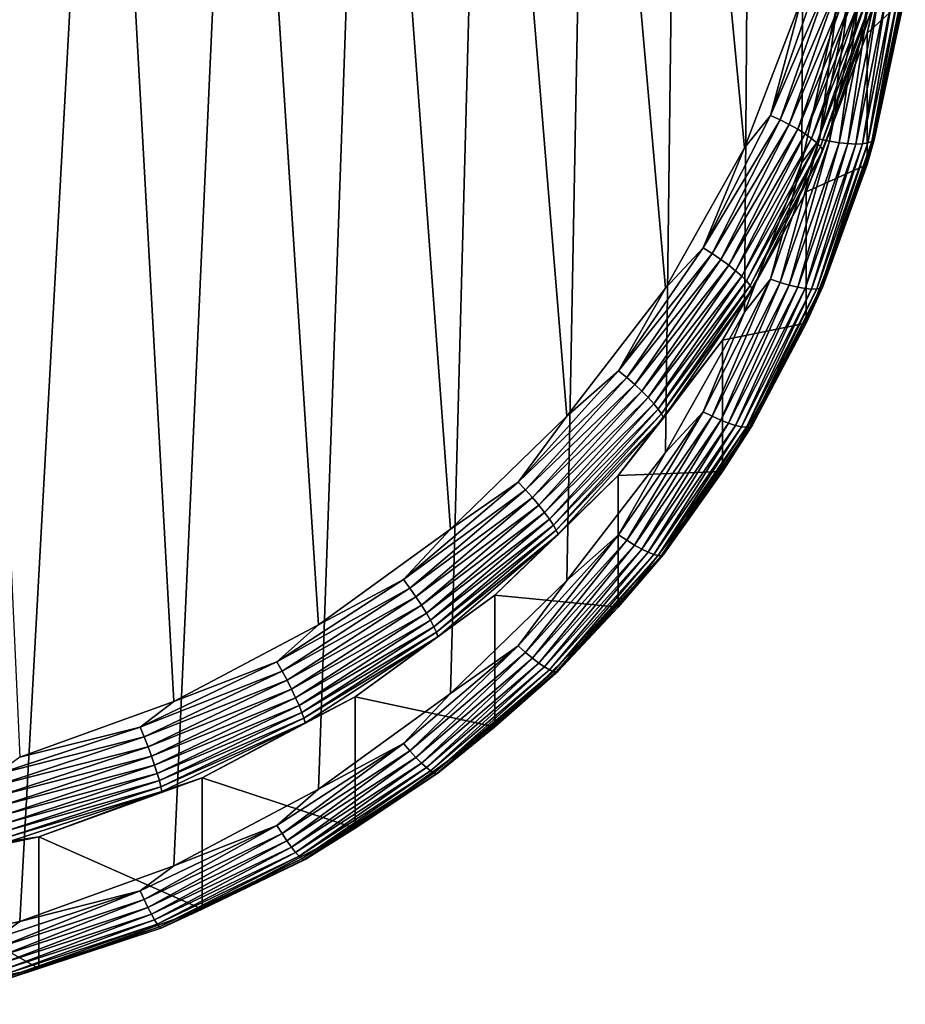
# Model space of a CAD drawing. Extents: x -551 to 551, y -279 to 201.
# Tile 61 of 108: x 525 to 551, y -279 to -250. Entities that reach past the tile are written whole.
import ezdxf

# ---------------------------------------------------------------- set-up
doc = ezdxf.new("R2010")
doc.units = 0
doc.header["$LTSCALE"] = 65.185185
for name, color, linetype in [('108', 7, 'CONTINUOUS'), ('118', 7, 'CONTINUOUS'), ('119', 7, 'CONTINUOUS'), ('124', 7, 'CONTINUOUS'), ('135', 7, 'CONTINUOUS')]:
    doc.layers.add(name, color=color, linetype=linetype)

msp = doc.modelspace()

# ---------------------------------------------------------------- linework, layer by layer
at = {"layer": '108', "color": 7, "linetype": 'CONTINUOUS'}
for points in [[(545.928, -253.787, 155.276), (547.623, -249.377, 154.177), (503, 199.947, 42.148), (545.928, -253.787, 155.276)], [(543.603, -257.918, 156.306), (545.928, -253.787, 155.276), (503, 199.947, 42.148), (543.603, -257.918, 156.306)], [(540.695, -261.686, 157.246), (543.603, -257.918, 156.306), (503, 199.947, 42.148), (540.695, -261.686, 157.246)], [(537.265, -265.015, 158.076), (540.695, -261.686, 157.246), (503, 199.947, 42.148), (537.265, -265.015, 158.076)], [(533.382, -267.836, 158.779), (537.265, -265.015, 158.076), (503, 199.947, 42.148), (533.382, -267.836, 158.779)], [(529.124, -270.091, 159.341), (533.382, -267.836, 158.779), (503, 199.947, 42.148), (529.124, -270.091, 159.341)], [(524.579, -271.736, 159.751), (529.124, -270.091, 159.341), (503, 199.947, 42.148), (524.579, -271.736, 159.751)]]:
    msp.add_3dface(points, dxfattribs=at)
at = {"layer": '118', "color": 7, "linetype": 'CONTINUOUS'}
for points in [[(503, -181.852, 116.728), (549, 166.97, 29.758), (515, -277.911, 140.679), (503, -181.852, 116.728)], [(515, -277.911, 140.679), (549, 166.97, 29.758), (519.839, -277.575, 140.595), (515, -277.911, 140.679)], [(519.839, -277.575, 140.595), (549, 166.97, 29.758), (524.579, -276.575, 140.346), (519.839, -277.575, 140.595)], [(524.579, -276.575, 140.346), (549, 166.97, 29.758), (529.124, -274.93, 139.935), (524.579, -276.575, 140.346)], [(529.124, -274.93, 139.935), (549, 166.97, 29.758), (533.382, -272.674, 139.373), (529.124, -274.93, 139.935)], [(533.382, -272.674, 139.373), (549, 166.97, 29.758), (537.265, -269.853, 138.67), (533.382, -272.674, 139.373)], [(537.265, -269.853, 138.67), (549, 166.97, 29.758), (540.695, -266.525, 137.84), (537.265, -269.853, 138.67)], [(540.695, -266.525, 137.84), (549, 166.97, 29.758), (543.603, -262.757, 136.9), (540.695, -266.525, 137.84)], [(543.603, -262.757, 136.9), (549, 166.97, 29.758), (545.928, -258.625, 135.87), (543.603, -262.757, 136.9)], [(545.928, -258.625, 135.87), (549, 166.97, 29.758), (547.623, -254.215, 134.771), (545.928, -258.625, 135.87)], [(547.623, -254.215, 134.771), (549, 166.97, 29.758), (548.654, -249.616, 133.624), (547.623, -254.215, 134.771)]]:
    msp.add_3dface(points, dxfattribs=at)
at = {"layer": '119', "color": 7, "linetype": 'CONTINUOUS'}
for points in [[(550.634, -245.538, 151.158), (549.542, -250.407, 152.372), (550.634, -249.408, 135.633), (550.634, -245.538, 151.158)], [(550.634, -249.408, 135.633), (549.542, -250.407, 152.372), (549.542, -254.278, 136.848), (550.634, -249.408, 135.633)], [(549.542, -250.407, 152.372), (547.747, -255.077, 153.537), (549.542, -254.278, 136.848), (549.542, -250.407, 152.372)], [(549.542, -254.278, 136.848), (547.747, -255.077, 153.537), (547.747, -258.948, 138.012), (549.542, -254.278, 136.848)], [(547.747, -255.077, 153.537), (545.285, -259.451, 154.627), (547.747, -258.948, 138.012), (547.747, -255.077, 153.537)], [(547.747, -258.948, 138.012), (545.285, -259.451, 154.627), (545.285, -263.322, 139.103), (547.747, -258.948, 138.012)], [(545.285, -259.451, 154.627), (542.207, -263.441, 155.622), (545.285, -263.322, 139.103), (545.285, -259.451, 154.627)], [(545.285, -263.322, 139.103), (542.207, -263.441, 155.622), (542.207, -267.312, 140.097), (545.285, -263.322, 139.103)], [(542.207, -263.441, 155.622), (538.575, -266.965, 156.501), (542.207, -267.312, 140.097), (542.207, -263.441, 155.622)], [(538.575, -266.965, 156.501), (534.463, -269.952, 157.245), (538.575, -270.836, 140.976), (538.575, -266.965, 156.501)], [(542.207, -267.312, 140.097), (538.575, -266.965, 156.501), (538.575, -270.836, 140.976), (542.207, -267.312, 140.097)], [(534.463, -269.952, 157.245), (529.955, -272.34, 157.841), (534.463, -273.823, 141.721), (534.463, -269.952, 157.245)], [(538.575, -270.836, 140.976), (534.463, -269.952, 157.245), (534.463, -273.823, 141.721), (538.575, -270.836, 140.976)], [(529.955, -272.34, 157.841), (525.142, -274.082, 158.275), (529.955, -276.211, 142.316), (529.955, -272.34, 157.841)], [(534.463, -273.823, 141.721), (529.955, -272.34, 157.841), (529.955, -276.211, 142.316), (534.463, -273.823, 141.721)], [(525.142, -274.082, 158.275), (520.123, -275.141, 158.539), (525.142, -277.953, 142.75), (525.142, -274.082, 158.275)], [(529.955, -276.211, 142.316), (525.142, -274.082, 158.275), (525.142, -277.953, 142.75), (529.955, -276.211, 142.316)], [(525.142, -277.953, 142.75), (520.123, -275.141, 158.539), (520.123, -279.012, 143.015), (525.142, -277.953, 142.75)]]:
    msp.add_3dface(points, dxfattribs=at)
at = {"layer": '124', "color": 7, "linetype": 'CONTINUOUS'}
for points in [[(550.668, -249.069, 135.226), (550.634, -249.408, 135.633), (549.75, -253.547, 136.343), (550.668, -249.069, 135.226)], [(550.668, -249.069, 135.226), (549.75, -253.547, 136.343), (550.595, -249.134, 134.928), (550.668, -249.069, 135.226)], [(548.654, -249.616, 133.624), (549.017, -249.26, 133.56), (548.141, -253.531, 134.625), (548.654, -249.616, 133.624)], [(549.017, -249.26, 133.56), (548.436, -253.591, 134.715), (548.141, -253.531, 134.625), (549.017, -249.26, 133.56)], [(549.32, -249.282, 133.641), (548.436, -253.591, 134.715), (549.017, -249.26, 133.56), (549.32, -249.282, 133.641)], [(549.32, -249.282, 133.641), (548.717, -253.634, 134.85), (548.436, -253.591, 134.715), (549.32, -249.282, 133.641)], [(549.608, -249.289, 133.766), (548.717, -253.634, 134.85), (549.32, -249.282, 133.641), (549.608, -249.289, 133.766)], [(549.608, -249.289, 133.766), (548.976, -253.662, 135.025), (548.717, -253.634, 134.85), (549.608, -249.289, 133.766)], [(549.873, -249.284, 133.934), (549.207, -253.673, 135.238), (548.976, -253.662, 135.025), (549.873, -249.284, 133.934)], [(549.873, -249.284, 133.934), (548.976, -253.662, 135.025), (549.608, -249.289, 133.766), (549.873, -249.284, 133.934)], [(550.11, -249.265, 134.139), (549.404, -253.666, 135.483), (549.207, -253.673, 135.238), (550.11, -249.265, 134.139)], [(550.11, -249.265, 134.139), (549.207, -253.673, 135.238), (549.873, -249.284, 133.934), (550.11, -249.265, 134.139)], [(550.313, -249.233, 134.377), (549.562, -253.643, 135.753), (549.404, -253.666, 135.483), (550.313, -249.233, 134.377)], [(550.313, -249.233, 134.377), (549.404, -253.666, 135.483), (550.11, -249.265, 134.139), (550.313, -249.233, 134.377)], [(550.476, -249.189, 134.642), (549.679, -253.603, 136.042), (549.562, -253.643, 135.753), (550.476, -249.189, 134.642)], [(550.476, -249.189, 134.642), (549.562, -253.643, 135.753), (550.313, -249.233, 134.377), (550.476, -249.189, 134.642)], [(550.595, -249.134, 134.928), (549.75, -253.547, 136.343), (549.679, -253.603, 136.042), (550.595, -249.134, 134.928)], [(550.595, -249.134, 134.928), (549.679, -253.603, 136.042), (550.476, -249.189, 134.642), (550.595, -249.134, 134.928)], [(547.623, -254.215, 134.771), (548.654, -249.616, 133.624), (548.141, -253.531, 134.625), (547.623, -254.215, 134.771)], [(550.634, -249.408, 135.633), (549.542, -254.278, 136.848), (549.75, -253.547, 136.343), (550.634, -249.408, 135.633)], [(547.623, -254.215, 134.771), (548.141, -253.531, 134.625), (546.699, -257.655, 135.653), (547.623, -254.215, 134.771)], [(548.141, -253.531, 134.625), (546.981, -257.751, 135.752), (546.699, -257.655, 135.653), (548.141, -253.531, 134.625)], [(548.436, -253.591, 134.715), (546.981, -257.751, 135.752), (548.141, -253.531, 134.625), (548.436, -253.591, 134.715)], [(548.436, -253.591, 134.715), (547.249, -257.83, 135.896), (546.981, -257.751, 135.752), (548.436, -253.591, 134.715)], [(548.717, -253.634, 134.85), (547.249, -257.83, 135.896), (548.436, -253.591, 134.715), (548.717, -253.634, 134.85)], [(548.717, -253.634, 134.85), (547.497, -257.89, 136.08), (547.249, -257.83, 135.896), (548.717, -253.634, 134.85)], [(548.976, -253.662, 135.025), (547.497, -257.89, 136.08), (548.717, -253.634, 134.85), (548.976, -253.662, 135.025)], [(548.976, -253.662, 135.025), (547.718, -257.929, 136.299), (547.497, -257.89, 136.08), (548.976, -253.662, 135.025)], [(549.207, -253.673, 135.238), (547.718, -257.929, 136.299), (548.976, -253.662, 135.025), (549.207, -253.673, 135.238)], [(549.207, -253.673, 135.238), (547.906, -257.947, 136.55), (547.718, -257.929, 136.299), (549.207, -253.673, 135.238)], [(549.404, -253.666, 135.483), (548.058, -257.943, 136.825), (547.906, -257.947, 136.55), (549.404, -253.666, 135.483)], [(549.404, -253.666, 135.483), (547.906, -257.947, 136.55), (549.207, -253.673, 135.238), (549.404, -253.666, 135.483)], [(549.562, -253.643, 135.753), (548.169, -257.918, 137.118), (548.058, -257.943, 136.825), (549.562, -253.643, 135.753)], [(549.562, -253.643, 135.753), (548.058, -257.943, 136.825), (549.404, -253.666, 135.483), (549.562, -253.643, 135.753)], [(549.679, -253.603, 136.042), (548.237, -257.871, 137.421), (548.169, -257.918, 137.118), (549.679, -253.603, 136.042)], [(549.679, -253.603, 136.042), (548.169, -257.918, 137.118), (549.562, -253.643, 135.753), (549.679, -253.603, 136.042)], [(549.75, -253.547, 136.343), (549.542, -254.278, 136.848), (548.237, -257.871, 137.421), (549.75, -253.547, 136.343)], [(549.75, -253.547, 136.343), (548.237, -257.871, 137.421), (549.679, -253.603, 136.042), (549.75, -253.547, 136.343)], [(545.928, -258.625, 135.87), (547.623, -254.215, 134.771), (546.699, -257.655, 135.653), (545.928, -258.625, 135.87)], [(549.542, -254.278, 136.848), (547.747, -258.948, 138.012), (548.237, -257.871, 137.421), (549.542, -254.278, 136.848)], [(545.928, -258.625, 135.87), (546.699, -257.655, 135.653), (544.714, -261.561, 136.627), (545.928, -258.625, 135.87)], [(546.699, -257.655, 135.653), (544.978, -261.691, 136.735), (544.714, -261.561, 136.627), (546.699, -257.655, 135.653)], [(546.981, -257.751, 135.752), (544.978, -261.691, 136.735), (546.699, -257.655, 135.653), (546.981, -257.751, 135.752)], [(546.981, -257.751, 135.752), (545.23, -261.803, 136.886), (544.978, -261.691, 136.735), (546.981, -257.751, 135.752)], [(547.249, -257.83, 135.896), (545.23, -261.803, 136.886), (546.981, -257.751, 135.752), (547.249, -257.83, 135.896)], [(547.249, -257.83, 135.896), (545.462, -261.894, 137.078), (545.23, -261.803, 136.886), (547.249, -257.83, 135.896)], [(547.497, -257.89, 136.08), (545.462, -261.894, 137.078), (547.249, -257.83, 135.896), (547.497, -257.89, 136.08)], [(547.497, -257.89, 136.08), (545.669, -261.96, 137.305), (545.462, -261.894, 137.078), (547.497, -257.89, 136.08)], [(547.718, -257.929, 136.299), (545.669, -261.96, 137.305), (547.497, -257.89, 136.08), (547.718, -257.929, 136.299)], [(547.718, -257.929, 136.299), (545.846, -262.001, 137.561), (545.669, -261.96, 137.305), (547.718, -257.929, 136.299)], [(547.906, -257.947, 136.55), (545.846, -262.001, 137.561), (547.718, -257.929, 136.299), (547.906, -257.947, 136.55)], [(547.906, -257.947, 136.55), (545.988, -262.016, 137.841), (545.846, -262.001, 137.561), (547.906, -257.947, 136.55)], [(548.058, -257.943, 136.825), (546.092, -262.004, 138.137), (545.988, -262.016, 137.841), (548.058, -257.943, 136.825)], [(548.058, -257.943, 136.825), (545.988, -262.016, 137.841), (547.906, -257.947, 136.55), (548.058, -257.943, 136.825)], [(548.169, -257.918, 137.118), (546.156, -261.966, 138.442), (546.092, -262.004, 138.137), (548.169, -257.918, 137.118)], [(548.169, -257.918, 137.118), (546.092, -262.004, 138.137), (548.058, -257.943, 136.825), (548.169, -257.918, 137.118)], [(548.237, -257.871, 137.421), (547.747, -258.948, 138.012), (546.156, -261.966, 138.442), (548.237, -257.871, 137.421)], [(548.237, -257.871, 137.421), (546.156, -261.966, 138.442), (548.169, -257.918, 137.118), (548.237, -257.871, 137.421)], [(543.603, -262.757, 136.9), (545.928, -258.625, 135.87), (544.714, -261.561, 136.627), (543.603, -262.757, 136.9)], [(547.747, -258.948, 138.012), (545.285, -263.322, 139.103), (546.156, -261.966, 138.442), (547.747, -258.948, 138.012)], [(543.603, -262.757, 136.9), (544.714, -261.561, 136.627), (542.22, -265.181, 137.53), (543.603, -262.757, 136.9)], [(544.714, -261.561, 136.627), (542.463, -265.344, 137.646), (542.22, -265.181, 137.53), (544.714, -261.561, 136.627)], [(544.978, -261.691, 136.735), (542.463, -265.344, 137.646), (544.714, -261.561, 136.627), (544.978, -261.691, 136.735)], [(544.978, -261.691, 136.735), (542.693, -265.487, 137.805), (542.463, -265.344, 137.646), (544.978, -261.691, 136.735)], [(545.23, -261.803, 136.886), (542.693, -265.487, 137.805), (544.978, -261.691, 136.735), (545.23, -261.803, 136.886)], [(545.23, -261.803, 136.886), (542.906, -265.605, 138.003), (542.693, -265.487, 137.805), (545.23, -261.803, 136.886)], [(545.462, -261.894, 137.078), (542.906, -265.605, 138.003), (545.23, -261.803, 136.886), (545.462, -261.894, 137.078)], [(545.462, -261.894, 137.078), (543.095, -265.697, 138.236), (542.906, -265.605, 138.003), (545.462, -261.894, 137.078)], [(545.669, -261.96, 137.305), (543.095, -265.697, 138.236), (545.462, -261.894, 137.078), (545.669, -261.96, 137.305)], [(545.669, -261.96, 137.305), (543.257, -265.76, 138.498), (543.095, -265.697, 138.236), (545.669, -261.96, 137.305)], [(545.846, -262.001, 137.561), (543.257, -265.76, 138.498), (545.669, -261.96, 137.305), (545.846, -262.001, 137.561)], [(545.846, -262.001, 137.561), (543.388, -265.792, 138.782), (543.257, -265.76, 138.498), (545.846, -262.001, 137.561)], [(545.988, -262.016, 137.841), (543.388, -265.792, 138.782), (545.846, -262.001, 137.561), (545.988, -262.016, 137.841)], [(545.988, -262.016, 137.841), (543.483, -265.793, 139.081), (543.388, -265.792, 138.782), (545.988, -262.016, 137.841)], [(546.092, -262.004, 138.137), (543.541, -265.763, 139.389), (543.483, -265.793, 139.081), (546.092, -262.004, 138.137)], [(546.092, -262.004, 138.137), (543.483, -265.793, 139.081), (545.988, -262.016, 137.841), (546.092, -262.004, 138.137)], [(546.156, -261.966, 138.442), (545.285, -263.322, 139.103), (543.541, -265.763, 139.389), (546.156, -261.966, 138.442)], [(546.156, -261.966, 138.442), (543.541, -265.763, 139.389), (546.092, -262.004, 138.137), (546.156, -261.966, 138.442)], [(540.695, -266.525, 137.84), (543.603, -262.757, 136.9), (542.22, -265.181, 137.53), (540.695, -266.525, 137.84)], [(545.285, -263.322, 139.103), (542.207, -267.312, 140.097), (543.541, -265.763, 139.389), (545.285, -263.322, 139.103)], [(540.695, -266.525, 137.84), (542.22, -265.181, 137.53), (539.261, -268.456, 138.346), (540.695, -266.525, 137.84)], [(542.22, -265.181, 137.53), (539.477, -268.648, 138.469), (539.261, -268.456, 138.346), (542.22, -265.181, 137.53)], [(542.463, -265.344, 137.646), (539.477, -268.648, 138.469), (542.22, -265.181, 137.53), (542.463, -265.344, 137.646)], [(542.463, -265.344, 137.646), (539.682, -268.818, 138.635), (539.477, -268.648, 138.469), (542.463, -265.344, 137.646)], [(542.693, -265.487, 137.805), (539.682, -268.818, 138.635), (542.463, -265.344, 137.646), (542.693, -265.487, 137.805)], [(542.693, -265.487, 137.805), (539.872, -268.962, 138.84), (539.682, -268.818, 138.635), (542.693, -265.487, 137.805)], [(542.906, -265.605, 138.003), (539.872, -268.962, 138.84), (542.693, -265.487, 137.805), (542.906, -265.605, 138.003)], [(542.906, -265.605, 138.003), (540.041, -269.077, 139.079), (539.872, -268.962, 138.84), (542.906, -265.605, 138.003)], [(543.095, -265.697, 138.236), (540.041, -269.077, 139.079), (542.906, -265.605, 138.003), (543.095, -265.697, 138.236)], [(543.095, -265.697, 138.236), (540.185, -269.159, 139.345), (540.041, -269.077, 139.079), (543.095, -265.697, 138.236)], [(543.257, -265.76, 138.498), (540.185, -269.159, 139.345), (543.095, -265.697, 138.236), (543.257, -265.76, 138.498)], [(543.257, -265.76, 138.498), (540.302, -269.207, 139.633), (540.185, -269.159, 139.345), (543.257, -265.76, 138.498)], [(543.388, -265.792, 138.782), (540.302, -269.207, 139.633), (543.257, -265.76, 138.498), (543.388, -265.792, 138.782)], [(543.388, -265.792, 138.782), (540.387, -269.219, 139.936), (540.302, -269.207, 139.633), (543.388, -265.792, 138.782)], [(543.483, -265.793, 139.081), (540.387, -269.219, 139.936), (543.388, -265.792, 138.782), (543.483, -265.793, 139.081)], [(543.483, -265.793, 139.081), (540.438, -269.196, 140.244), (540.387, -269.219, 139.936), (543.483, -265.793, 139.081)], [(543.541, -265.763, 139.389), (542.207, -267.312, 140.097), (540.438, -269.196, 140.244), (543.541, -265.763, 139.389)], [(543.541, -265.763, 139.389), (540.438, -269.196, 140.244), (543.483, -265.793, 139.081), (543.541, -265.763, 139.389)], [(537.265, -269.853, 138.67), (540.695, -266.525, 137.84), (539.261, -268.456, 138.346), (537.265, -269.853, 138.67)], [(542.207, -267.312, 140.097), (538.575, -270.836, 140.976), (540.438, -269.196, 140.244), (542.207, -267.312, 140.097)], [(537.265, -269.853, 138.67), (539.261, -268.456, 138.346), (535.887, -271.327, 139.062), (537.265, -269.853, 138.67)], [(539.261, -268.456, 138.346), (536.073, -271.544, 139.192), (535.887, -271.327, 139.062), (539.261, -268.456, 138.346)], [(539.477, -268.648, 138.469), (536.073, -271.544, 139.192), (539.261, -268.456, 138.346), (539.477, -268.648, 138.469)], [(539.477, -268.648, 138.469), (536.25, -271.739, 139.364), (536.073, -271.544, 139.192), (539.477, -268.648, 138.469)], [(539.682, -268.818, 138.635), (536.25, -271.739, 139.364), (539.477, -268.648, 138.469), (539.682, -268.818, 138.635)], [(539.682, -268.818, 138.635), (536.413, -271.905, 139.574), (536.25, -271.739, 139.364), (539.682, -268.818, 138.635)], [(539.872, -268.962, 138.84), (536.413, -271.905, 139.574), (539.682, -268.818, 138.635), (539.872, -268.962, 138.84)], [(539.872, -268.962, 138.84), (536.558, -272.04, 139.818), (536.413, -271.905, 139.574), (539.872, -268.962, 138.84)], [(540.041, -269.077, 139.079), (536.558, -272.04, 139.818), (539.872, -268.962, 138.84), (540.041, -269.077, 139.079)], [(540.041, -269.077, 139.079), (536.683, -272.14, 140.089), (536.558, -272.04, 139.818), (540.041, -269.077, 139.079)], [(540.185, -269.159, 139.345), (536.683, -272.14, 140.089), (540.041, -269.077, 139.079), (540.185, -269.159, 139.345)], [(540.185, -269.159, 139.345), (536.783, -272.201, 140.38), (536.683, -272.14, 140.089), (540.185, -269.159, 139.345)], [(540.302, -269.207, 139.633), (536.783, -272.201, 140.38), (540.185, -269.159, 139.345), (540.302, -269.207, 139.633)], [(540.302, -269.207, 139.633), (536.856, -272.224, 140.685), (536.783, -272.201, 140.38), (540.302, -269.207, 139.633)], [(540.387, -269.219, 139.936), (536.856, -272.224, 140.685), (540.302, -269.207, 139.633), (540.387, -269.219, 139.936)], [(540.387, -269.219, 139.936), (536.9, -272.206, 140.995), (536.856, -272.224, 140.685), (540.387, -269.219, 139.936)], [(540.438, -269.196, 140.244), (538.575, -270.836, 140.976), (536.9, -272.206, 140.995), (540.438, -269.196, 140.244)], [(540.438, -269.196, 140.244), (536.9, -272.206, 140.995), (540.387, -269.219, 139.936), (540.438, -269.196, 140.244)], [(533.382, -272.674, 139.373), (537.265, -269.853, 138.67), (535.887, -271.327, 139.062), (533.382, -272.674, 139.373)], [(538.575, -270.836, 140.976), (534.463, -273.823, 141.721), (536.9, -272.206, 140.995), (538.575, -270.836, 140.976)], [(533.382, -272.674, 139.373), (535.887, -271.327, 139.062), (532.155, -273.746, 139.665), (533.382, -272.674, 139.373)], [(535.887, -271.327, 139.062), (532.308, -273.985, 139.8), (532.155, -273.746, 139.665), (535.887, -271.327, 139.062)], [(536.073, -271.544, 139.192), (532.308, -273.985, 139.8), (535.887, -271.327, 139.062), (536.073, -271.544, 139.192)], [(536.073, -271.544, 139.192), (532.453, -274.2, 139.977), (532.308, -273.985, 139.8), (536.073, -271.544, 139.192)], [(536.25, -271.739, 139.364), (532.453, -274.2, 139.977), (536.073, -271.544, 139.192), (536.25, -271.739, 139.364)], [(536.25, -271.739, 139.364), (532.587, -274.386, 140.192), (532.453, -274.2, 139.977), (536.25, -271.739, 139.364)], [(536.413, -271.905, 139.574), (532.587, -274.386, 140.192), (536.25, -271.739, 139.364), (536.413, -271.905, 139.574)], [(536.413, -271.905, 139.574), (532.707, -274.537, 140.44), (532.587, -274.386, 140.192), (536.413, -271.905, 139.574)], [(536.558, -272.04, 139.818), (532.707, -274.537, 140.44), (536.413, -271.905, 139.574), (536.558, -272.04, 139.818)], [(536.558, -272.04, 139.818), (532.809, -274.651, 140.715), (532.707, -274.537, 140.44), (536.558, -272.04, 139.818)], [(536.683, -272.14, 140.089), (532.809, -274.651, 140.715), (536.558, -272.04, 139.818), (536.683, -272.14, 140.089)], [(536.683, -272.14, 140.089), (532.891, -274.724, 141.009), (532.809, -274.651, 140.715), (536.683, -272.14, 140.089)], [(536.783, -272.201, 140.38), (532.891, -274.724, 141.009), (536.683, -272.14, 140.089), (536.783, -272.201, 140.38)], [(536.783, -272.201, 140.38), (532.951, -274.755, 141.316), (532.891, -274.724, 141.009), (536.783, -272.201, 140.38)], [(536.856, -272.224, 140.685), (532.951, -274.755, 141.316), (536.783, -272.201, 140.38), (536.856, -272.224, 140.685)], [(536.856, -272.224, 140.685), (532.988, -274.743, 141.628), (532.951, -274.755, 141.316), (536.856, -272.224, 140.685)], [(536.9, -272.206, 140.995), (534.463, -273.823, 141.721), (532.988, -274.743, 141.628), (536.9, -272.206, 140.995)], [(536.9, -272.206, 140.995), (532.988, -274.743, 141.628), (536.856, -272.224, 140.685), (536.9, -272.206, 140.995)], [(529.124, -274.93, 139.935), (533.382, -272.674, 139.373), (532.155, -273.746, 139.665), (529.124, -274.93, 139.935)], [(529.124, -274.93, 139.935), (532.155, -273.746, 139.665), (528.13, -275.672, 140.145), (529.124, -274.93, 139.935)], [(532.155, -273.746, 139.665), (528.247, -275.928, 140.285), (528.13, -275.672, 140.145), (532.155, -273.746, 139.665)], [(532.308, -273.985, 139.8), (528.247, -275.928, 140.285), (532.155, -273.746, 139.665), (532.308, -273.985, 139.8)], [(532.308, -273.985, 139.8), (528.358, -276.16, 140.466), (528.247, -275.928, 140.285), (532.308, -273.985, 139.8)], [(532.453, -274.2, 139.977), (528.358, -276.16, 140.466), (532.308, -273.985, 139.8), (532.453, -274.2, 139.977)], [(534.463, -273.823, 141.721), (529.955, -276.211, 142.316), (532.988, -274.743, 141.628), (534.463, -273.823, 141.721)], [(532.453, -274.2, 139.977), (528.461, -276.36, 140.685), (528.358, -276.16, 140.466), (532.453, -274.2, 139.977)], [(532.587, -274.386, 140.192), (528.461, -276.36, 140.685), (532.453, -274.2, 139.977), (532.587, -274.386, 140.192)], [(532.587, -274.386, 140.192), (528.552, -276.525, 140.936), (528.461, -276.36, 140.685), (532.587, -274.386, 140.192)], [(532.707, -274.537, 140.44), (528.552, -276.525, 140.936), (532.587, -274.386, 140.192), (532.707, -274.537, 140.44)], [(532.707, -274.537, 140.44), (528.63, -276.65, 141.213), (528.552, -276.525, 140.936), (532.707, -274.537, 140.44)], [(532.809, -274.651, 140.715), (528.63, -276.65, 141.213), (532.707, -274.537, 140.44), (532.809, -274.651, 140.715)], [(532.809, -274.651, 140.715), (528.693, -276.733, 141.51), (528.63, -276.65, 141.213), (532.809, -274.651, 140.715)], [(532.891, -274.724, 141.009), (528.693, -276.733, 141.51), (532.809, -274.651, 140.715), (532.891, -274.724, 141.009)], [(532.891, -274.724, 141.009), (528.739, -276.771, 141.818), (528.693, -276.733, 141.51), (532.891, -274.724, 141.009)], [(532.951, -274.755, 141.316), (528.739, -276.771, 141.818), (532.891, -274.724, 141.009), (532.951, -274.755, 141.316)], [(532.951, -274.755, 141.316), (528.767, -276.762, 142.131), (528.739, -276.771, 141.818), (532.951, -274.755, 141.316)], [(532.988, -274.743, 141.628), (529.955, -276.211, 142.316), (528.767, -276.762, 142.131), (532.988, -274.743, 141.628)], [(532.988, -274.743, 141.628), (528.767, -276.762, 142.131), (532.951, -274.755, 141.316), (532.988, -274.743, 141.628)], [(524.579, -276.575, 140.346), (529.124, -274.93, 139.935), (528.13, -275.672, 140.145), (524.579, -276.575, 140.346)], [(524.579, -276.575, 140.346), (528.13, -275.672, 140.145), (523.88, -277.072, 140.494), (524.579, -276.575, 140.346)], [(528.13, -275.672, 140.145), (523.959, -277.341, 140.637), (523.88, -277.072, 140.494), (528.13, -275.672, 140.145)], [(528.247, -275.928, 140.285), (523.959, -277.341, 140.637), (528.13, -275.672, 140.145), (528.247, -275.928, 140.285)], [(528.247, -275.928, 140.285), (524.034, -277.584, 140.821), (523.959, -277.341, 140.637), (528.247, -275.928, 140.285)], [(528.358, -276.16, 140.466), (524.034, -277.584, 140.821), (528.247, -275.928, 140.285), (528.358, -276.16, 140.466)], [(528.358, -276.16, 140.466), (524.104, -277.795, 141.043), (524.034, -277.584, 140.821), (528.358, -276.16, 140.466)], [(528.461, -276.36, 140.685), (524.104, -277.795, 141.043), (528.358, -276.16, 140.466), (528.461, -276.36, 140.685)], [(528.461, -276.36, 140.685), (524.166, -277.97, 141.296), (524.104, -277.795, 141.043), (528.461, -276.36, 140.685)], [(528.552, -276.525, 140.936), (524.166, -277.97, 141.296), (528.461, -276.36, 140.685), (528.552, -276.525, 140.936)], [(529.955, -276.211, 142.316), (525.142, -277.953, 142.75), (528.767, -276.762, 142.131), (529.955, -276.211, 142.316)], [(519.839, -277.575, 140.595), (524.579, -276.575, 140.346), (523.88, -277.072, 140.494), (519.839, -277.575, 140.595)], [(528.552, -276.525, 140.936), (524.218, -278.104, 141.576), (524.166, -277.97, 141.296), (528.552, -276.525, 140.936)], [(528.63, -276.65, 141.213), (524.218, -278.104, 141.576), (528.552, -276.525, 140.936), (528.63, -276.65, 141.213)], [(528.63, -276.65, 141.213), (524.261, -278.193, 141.874), (524.218, -278.104, 141.576), (528.63, -276.65, 141.213)], [(528.693, -276.733, 141.51), (524.261, -278.193, 141.874), (528.63, -276.65, 141.213), (528.693, -276.733, 141.51)], [(528.693, -276.733, 141.51), (524.292, -278.235, 142.184), (524.261, -278.193, 141.874), (528.693, -276.733, 141.51)], [(528.739, -276.771, 141.818), (524.292, -278.235, 142.184), (528.693, -276.733, 141.51), (528.739, -276.771, 141.818)], [(528.739, -276.771, 141.818), (524.311, -278.23, 142.497), (524.292, -278.235, 142.184), (528.739, -276.771, 141.818)], [(528.767, -276.762, 142.131), (525.142, -277.953, 142.75), (524.311, -278.23, 142.497), (528.767, -276.762, 142.131)], [(528.767, -276.762, 142.131), (524.311, -278.23, 142.497), (528.739, -276.771, 141.818), (528.767, -276.762, 142.131)], [(525.142, -277.953, 142.75), (520.123, -279.012, 143.015), (524.311, -278.23, 142.497), (525.142, -277.953, 142.75)]]:
    msp.add_3dface(points, dxfattribs=at)
at = {"layer": '135', "color": 7, "linetype": 'CONTINUOUS'}
for points in [[(549.542, -250.407, 152.372), (550.634, -245.538, 151.158), (549.75, -249.526, 152.472), (549.542, -250.407, 152.372)], [(548.144, -248.705, 153.984), (547.623, -249.377, 154.177), (546.701, -252.829, 155.012), (548.144, -248.705, 153.984)], [(548.144, -248.705, 153.984), (546.701, -252.829, 155.012), (548.439, -248.8, 153.932), (548.144, -248.705, 153.984)], [(548.439, -248.8, 153.932), (546.701, -252.829, 155.012), (546.983, -252.961, 154.969), (548.439, -248.8, 153.932)], [(548.439, -248.8, 153.932), (546.983, -252.961, 154.969), (548.719, -248.902, 153.833), (548.439, -248.8, 153.932)], [(548.719, -248.902, 153.833), (546.983, -252.961, 154.969), (547.251, -253.097, 154.879), (548.719, -248.902, 153.833)], [(548.719, -248.902, 153.833), (547.251, -253.097, 154.879), (548.978, -249.009, 153.691), (548.719, -248.902, 153.833)], [(548.978, -249.009, 153.691), (547.251, -253.097, 154.879), (547.499, -253.237, 154.745), (548.978, -249.009, 153.691)], [(548.978, -249.009, 153.691), (547.499, -253.237, 154.745), (549.208, -249.118, 153.508), (548.978, -249.009, 153.691)], [(547.623, -249.377, 154.177), (545.928, -253.787, 155.276), (546.701, -252.829, 155.012), (547.623, -249.377, 154.177)], [(549.208, -249.118, 153.508), (547.499, -253.237, 154.745), (547.719, -253.375, 154.569), (549.208, -249.118, 153.508)], [(549.208, -249.118, 153.508), (547.719, -253.375, 154.569), (549.405, -249.227, 153.288), (549.208, -249.118, 153.508)], [(549.405, -249.227, 153.288), (547.719, -253.375, 154.569), (547.908, -253.508, 154.356), (549.405, -249.227, 153.288)], [(549.405, -249.227, 153.288), (547.908, -253.508, 154.356), (549.564, -249.333, 153.039), (549.405, -249.227, 153.288)], [(549.564, -249.333, 153.039), (547.908, -253.508, 154.356), (548.059, -253.634, 154.111), (549.564, -249.333, 153.039)], [(549.564, -249.333, 153.039), (548.059, -253.634, 154.111), (549.679, -249.434, 152.764), (549.564, -249.333, 153.039)], [(549.679, -249.434, 152.764), (548.059, -253.634, 154.111), (548.17, -253.749, 153.84), (549.679, -249.434, 152.764)], [(549.679, -249.434, 152.764), (548.17, -253.749, 153.84), (549.75, -249.526, 152.472), (549.679, -249.434, 152.764)], [(549.75, -249.526, 152.472), (548.17, -253.749, 153.84), (548.237, -253.85, 153.55), (549.75, -249.526, 152.472)], [(549.542, -250.407, 152.372), (549.75, -249.526, 152.472), (548.237, -253.85, 153.55), (549.542, -250.407, 152.372)], [(547.747, -255.077, 153.537), (549.542, -250.407, 152.372), (548.237, -253.85, 153.55), (547.747, -255.077, 153.537)], [(546.701, -252.829, 155.012), (545.928, -253.787, 155.276), (544.716, -256.735, 155.986), (546.701, -252.829, 155.012)], [(546.701, -252.829, 155.012), (544.716, -256.735, 155.986), (546.983, -252.961, 154.969), (546.701, -252.829, 155.012)], [(546.983, -252.961, 154.969), (544.716, -256.735, 155.986), (544.98, -256.901, 155.952), (546.983, -252.961, 154.969)], [(546.983, -252.961, 154.969), (544.98, -256.901, 155.952), (547.251, -253.097, 154.879), (546.983, -252.961, 154.969)], [(547.251, -253.097, 154.879), (544.98, -256.901, 155.952), (545.232, -257.071, 155.87), (547.251, -253.097, 154.879)], [(547.251, -253.097, 154.879), (545.232, -257.071, 155.87), (547.499, -253.237, 154.745), (547.251, -253.097, 154.879)], [(547.499, -253.237, 154.745), (545.232, -257.071, 155.87), (545.464, -257.241, 155.743), (547.499, -253.237, 154.745)], [(547.499, -253.237, 154.745), (545.464, -257.241, 155.743), (547.719, -253.375, 154.569), (547.499, -253.237, 154.745)], [(547.719, -253.375, 154.569), (545.464, -257.241, 155.743), (545.67, -257.406, 155.574), (547.719, -253.375, 154.569)], [(547.719, -253.375, 154.569), (545.67, -257.406, 155.574), (547.908, -253.508, 154.356), (547.719, -253.375, 154.569)], [(547.908, -253.508, 154.356), (545.67, -257.406, 155.574), (545.847, -257.563, 155.367), (547.908, -253.508, 154.356)], [(547.908, -253.508, 154.356), (545.847, -257.563, 155.367), (548.059, -253.634, 154.111), (547.908, -253.508, 154.356)], [(548.059, -253.634, 154.111), (545.847, -257.563, 155.367), (545.989, -257.707, 155.126), (548.059, -253.634, 154.111)], [(548.059, -253.634, 154.111), (545.989, -257.707, 155.126), (548.17, -253.749, 153.84), (548.059, -253.634, 154.111)], [(548.17, -253.749, 153.84), (545.989, -257.707, 155.126), (546.093, -257.836, 154.859), (548.17, -253.749, 153.84)], [(548.17, -253.749, 153.84), (546.093, -257.836, 154.859), (548.237, -253.85, 153.55), (548.17, -253.749, 153.84)], [(545.928, -253.787, 155.276), (543.603, -257.918, 156.306), (544.716, -256.735, 155.986), (545.928, -253.787, 155.276)], [(548.237, -253.85, 153.55), (546.093, -257.836, 154.859), (546.156, -257.945, 154.572), (548.237, -253.85, 153.55)], [(547.747, -255.077, 153.537), (548.237, -253.85, 153.55), (546.156, -257.945, 154.572), (547.747, -255.077, 153.537)], [(545.285, -259.451, 154.627), (547.747, -255.077, 153.537), (546.156, -257.945, 154.572), (545.285, -259.451, 154.627)], [(544.716, -256.735, 155.986), (543.603, -257.918, 156.306), (542.222, -260.356, 156.889), (544.716, -256.735, 155.986)], [(544.716, -256.735, 155.986), (542.222, -260.356, 156.889), (544.98, -256.901, 155.952), (544.716, -256.735, 155.986)], [(544.98, -256.901, 155.952), (542.222, -260.356, 156.889), (542.465, -260.555, 156.863), (544.98, -256.901, 155.952)], [(544.98, -256.901, 155.952), (542.465, -260.555, 156.863), (545.232, -257.071, 155.87), (544.98, -256.901, 155.952)], [(545.232, -257.071, 155.87), (542.465, -260.555, 156.863), (542.695, -260.755, 156.789), (545.232, -257.071, 155.87)], [(545.232, -257.071, 155.87), (542.695, -260.755, 156.789), (545.464, -257.241, 155.743), (545.232, -257.071, 155.87)], [(545.464, -257.241, 155.743), (542.695, -260.755, 156.789), (542.907, -260.953, 156.669), (545.464, -257.241, 155.743)], [(545.464, -257.241, 155.743), (542.907, -260.953, 156.669), (545.67, -257.406, 155.574), (545.464, -257.241, 155.743)], [(545.67, -257.406, 155.574), (542.907, -260.953, 156.669), (543.097, -261.143, 156.506), (545.67, -257.406, 155.574)], [(545.67, -257.406, 155.574), (543.097, -261.143, 156.506), (545.847, -257.563, 155.367), (545.67, -257.406, 155.574)], [(545.847, -257.563, 155.367), (543.097, -261.143, 156.506), (543.258, -261.322, 156.304), (545.847, -257.563, 155.367)], [(545.847, -257.563, 155.367), (543.258, -261.322, 156.304), (545.989, -257.707, 155.126), (545.847, -257.563, 155.367)], [(545.989, -257.707, 155.126), (543.258, -261.322, 156.304), (543.388, -261.483, 156.068), (545.989, -257.707, 155.126)], [(545.989, -257.707, 155.126), (543.388, -261.483, 156.068), (546.093, -257.836, 154.859), (545.989, -257.707, 155.126)], [(543.603, -257.918, 156.306), (540.695, -261.686, 157.246), (542.222, -260.356, 156.889), (543.603, -257.918, 156.306)], [(546.093, -257.836, 154.859), (543.388, -261.483, 156.068), (543.484, -261.624, 155.804), (546.093, -257.836, 154.859)], [(546.093, -257.836, 154.859), (543.484, -261.624, 155.804), (546.156, -257.945, 154.572), (546.093, -257.836, 154.859)], [(546.156, -257.945, 154.572), (543.484, -261.624, 155.804), (543.541, -261.741, 155.518), (546.156, -257.945, 154.572)], [(545.285, -259.451, 154.627), (546.156, -257.945, 154.572), (543.541, -261.741, 155.518), (545.285, -259.451, 154.627)], [(542.207, -263.441, 155.622), (545.285, -259.451, 154.627), (543.541, -261.741, 155.518), (542.207, -263.441, 155.622)], [(542.222, -260.356, 156.889), (540.695, -261.686, 157.246), (539.263, -263.631, 157.705), (542.222, -260.356, 156.889)], [(542.222, -260.356, 156.889), (539.263, -263.631, 157.705), (542.465, -260.555, 156.863), (542.222, -260.356, 156.889)], [(542.465, -260.555, 156.863), (539.263, -263.631, 157.705), (539.479, -263.858, 157.686), (542.465, -260.555, 156.863)], [(542.465, -260.555, 156.863), (539.479, -263.858, 157.686), (542.695, -260.755, 156.789), (542.465, -260.555, 156.863)], [(542.695, -260.755, 156.789), (539.479, -263.858, 157.686), (539.684, -264.086, 157.619), (542.695, -260.755, 156.789)], [(542.695, -260.755, 156.789), (539.684, -264.086, 157.619), (542.907, -260.953, 156.669), (542.695, -260.755, 156.789)], [(542.907, -260.953, 156.669), (539.684, -264.086, 157.619), (539.873, -264.31, 157.506), (542.907, -260.953, 156.669)], [(542.907, -260.953, 156.669), (539.873, -264.31, 157.506), (543.097, -261.143, 156.506), (542.907, -260.953, 156.669)], [(543.097, -261.143, 156.506), (539.873, -264.31, 157.506), (540.042, -264.523, 157.348), (543.097, -261.143, 156.506)], [(543.097, -261.143, 156.506), (540.042, -264.523, 157.348), (543.258, -261.322, 156.304), (543.097, -261.143, 156.506)], [(543.258, -261.322, 156.304), (540.042, -264.523, 157.348), (540.186, -264.721, 157.151), (543.258, -261.322, 156.304)], [(543.258, -261.322, 156.304), (540.186, -264.721, 157.151), (543.388, -261.483, 156.068), (543.258, -261.322, 156.304)], [(543.388, -261.483, 156.068), (540.186, -264.721, 157.151), (540.302, -264.898, 156.919), (543.388, -261.483, 156.068)], [(543.388, -261.483, 156.068), (540.302, -264.898, 156.919), (543.484, -261.624, 155.804), (543.388, -261.483, 156.068)], [(540.695, -261.686, 157.246), (537.265, -265.015, 158.076), (539.263, -263.631, 157.705), (540.695, -261.686, 157.246)], [(543.484, -261.624, 155.804), (540.302, -264.898, 156.919), (540.387, -265.05, 156.658), (543.484, -261.624, 155.804)], [(543.484, -261.624, 155.804), (540.387, -265.05, 156.658), (543.541, -261.741, 155.518), (543.484, -261.624, 155.804)], [(543.541, -261.741, 155.518), (540.387, -265.05, 156.658), (540.439, -265.174, 156.374), (543.541, -261.741, 155.518)], [(542.207, -263.441, 155.622), (543.541, -261.741, 155.518), (540.439, -265.174, 156.374), (542.207, -263.441, 155.622)], [(538.575, -266.965, 156.501), (542.207, -263.441, 155.622), (540.439, -265.174, 156.374), (538.575, -266.965, 156.501)], [(539.263, -263.631, 157.705), (537.265, -265.015, 158.076), (535.888, -266.502, 158.421), (539.263, -263.631, 157.705)], [(539.263, -263.631, 157.705), (535.888, -266.502, 158.421), (539.479, -263.858, 157.686), (539.263, -263.631, 157.705)], [(539.479, -263.858, 157.686), (535.888, -266.502, 158.421), (536.074, -266.755, 158.408), (539.479, -263.858, 157.686)], [(539.479, -263.858, 157.686), (536.074, -266.755, 158.408), (539.684, -264.086, 157.619), (539.479, -263.858, 157.686)], [(539.684, -264.086, 157.619), (536.074, -266.755, 158.408), (536.251, -267.007, 158.347), (539.684, -264.086, 157.619)], [(539.684, -264.086, 157.619), (536.251, -267.007, 158.347), (539.873, -264.31, 157.506), (539.684, -264.086, 157.619)], [(539.873, -264.31, 157.506), (536.251, -267.007, 158.347), (536.414, -267.253, 158.24), (539.873, -264.31, 157.506)], [(539.873, -264.31, 157.506), (536.414, -267.253, 158.24), (540.042, -264.523, 157.348), (539.873, -264.31, 157.506)], [(540.042, -264.523, 157.348), (536.414, -267.253, 158.24), (536.559, -267.487, 158.087), (540.042, -264.523, 157.348)], [(540.042, -264.523, 157.348), (536.559, -267.487, 158.087), (540.186, -264.721, 157.151), (540.042, -264.523, 157.348)], [(540.186, -264.721, 157.151), (536.559, -267.487, 158.087), (536.683, -267.701, 157.894), (540.186, -264.721, 157.151)], [(540.186, -264.721, 157.151), (536.683, -267.701, 157.894), (540.302, -264.898, 156.919), (540.186, -264.721, 157.151)], [(537.265, -265.015, 158.076), (533.382, -267.836, 158.779), (535.888, -266.502, 158.421), (537.265, -265.015, 158.076)], [(540.302, -264.898, 156.919), (536.683, -267.701, 157.894), (536.783, -267.892, 157.666), (540.302, -264.898, 156.919)], [(540.302, -264.898, 156.919), (536.783, -267.892, 157.666), (540.387, -265.05, 156.658), (540.302, -264.898, 156.919)], [(540.387, -265.05, 156.658), (536.783, -267.892, 157.666), (536.856, -268.055, 157.407), (540.387, -265.05, 156.658)], [(540.387, -265.05, 156.658), (536.856, -268.055, 157.407), (540.439, -265.174, 156.374), (540.387, -265.05, 156.658)], [(540.439, -265.174, 156.374), (536.856, -268.055, 157.407), (536.901, -268.185, 157.125), (540.439, -265.174, 156.374)], [(538.575, -266.965, 156.501), (540.439, -265.174, 156.374), (536.901, -268.185, 157.125), (538.575, -266.965, 156.501)], [(535.888, -266.502, 158.421), (533.382, -267.836, 158.779), (532.156, -268.922, 159.024), (535.888, -266.502, 158.421)], [(535.888, -266.502, 158.421), (532.156, -268.922, 159.024), (536.074, -266.755, 158.408), (535.888, -266.502, 158.421)], [(536.074, -266.755, 158.408), (532.156, -268.922, 159.024), (532.309, -269.196, 159.017), (536.074, -266.755, 158.408)], [(536.074, -266.755, 158.408), (532.309, -269.196, 159.017), (536.251, -267.007, 158.347), (536.074, -266.755, 158.408)], [(536.251, -267.007, 158.347), (532.309, -269.196, 159.017), (532.454, -269.469, 158.961), (536.251, -267.007, 158.347)], [(536.251, -267.007, 158.347), (532.454, -269.469, 158.961), (536.414, -267.253, 158.24), (536.251, -267.007, 158.347)], [(534.463, -269.952, 157.245), (538.575, -266.965, 156.501), (536.901, -268.185, 157.125), (534.463, -269.952, 157.245)], [(536.414, -267.253, 158.24), (532.454, -269.469, 158.961), (532.588, -269.734, 158.858), (536.414, -267.253, 158.24)], [(536.414, -267.253, 158.24), (532.588, -269.734, 158.858), (536.559, -267.487, 158.087), (536.414, -267.253, 158.24)], [(536.559, -267.487, 158.087), (532.588, -269.734, 158.858), (532.708, -269.984, 158.71), (536.559, -267.487, 158.087)], [(536.559, -267.487, 158.087), (532.708, -269.984, 158.71), (536.683, -267.701, 157.894), (536.559, -267.487, 158.087)], [(533.382, -267.836, 158.779), (529.124, -270.091, 159.341), (532.156, -268.922, 159.024), (533.382, -267.836, 158.779)], [(536.683, -267.701, 157.894), (532.708, -269.984, 158.71), (532.809, -270.213, 158.521), (536.683, -267.701, 157.894)], [(536.683, -267.701, 157.894), (532.809, -270.213, 158.521), (536.783, -267.892, 157.666), (536.683, -267.701, 157.894)], [(536.783, -267.892, 157.666), (532.809, -270.213, 158.521), (532.891, -270.415, 158.295), (536.783, -267.892, 157.666)], [(536.783, -267.892, 157.666), (532.891, -270.415, 158.295), (536.856, -268.055, 157.407), (536.783, -267.892, 157.666)], [(536.856, -268.055, 157.407), (532.891, -270.415, 158.295), (532.951, -270.586, 158.038), (536.856, -268.055, 157.407)], [(536.856, -268.055, 157.407), (532.951, -270.586, 158.038), (536.901, -268.185, 157.125), (536.856, -268.055, 157.407)], [(536.901, -268.185, 157.125), (532.951, -270.586, 158.038), (532.988, -270.722, 157.757), (536.901, -268.185, 157.125)], [(534.463, -269.952, 157.245), (536.901, -268.185, 157.125), (532.988, -270.722, 157.757), (534.463, -269.952, 157.245)], [(532.156, -268.922, 159.024), (529.124, -270.091, 159.341), (528.131, -270.848, 159.505), (532.156, -268.922, 159.024)], [(532.156, -268.922, 159.024), (528.131, -270.848, 159.505), (532.309, -269.196, 159.017), (532.156, -268.922, 159.024)], [(532.309, -269.196, 159.017), (528.131, -270.848, 159.505), (528.248, -271.139, 159.502), (532.309, -269.196, 159.017)], [(532.309, -269.196, 159.017), (528.248, -271.139, 159.502), (532.454, -269.469, 158.961), (532.309, -269.196, 159.017)], [(532.454, -269.469, 158.961), (528.248, -271.139, 159.502), (528.359, -271.429, 159.45), (532.454, -269.469, 158.961)], [(532.454, -269.469, 158.961), (528.359, -271.429, 159.45), (532.588, -269.734, 158.858), (532.454, -269.469, 158.961)], [(532.588, -269.734, 158.858), (528.359, -271.429, 159.45), (528.461, -271.708, 159.35), (532.588, -269.734, 158.858)], [(532.588, -269.734, 158.858), (528.461, -271.708, 159.35), (532.708, -269.984, 158.71), (532.588, -269.734, 158.858)], [(532.708, -269.984, 158.71), (528.461, -271.708, 159.35), (528.553, -271.972, 159.206), (532.708, -269.984, 158.71)], [(532.708, -269.984, 158.71), (528.553, -271.972, 159.206), (532.809, -270.213, 158.521), (532.708, -269.984, 158.71)], [(529.955, -272.34, 157.841), (534.463, -269.952, 157.245), (532.988, -270.722, 157.757), (529.955, -272.34, 157.841)], [(529.124, -270.091, 159.341), (524.579, -271.736, 159.751), (528.131, -270.848, 159.505), (529.124, -270.091, 159.341)], [(532.809, -270.213, 158.521), (528.553, -271.972, 159.206), (528.631, -272.212, 159.019), (532.809, -270.213, 158.521)], [(532.809, -270.213, 158.521), (528.631, -272.212, 159.019), (532.891, -270.415, 158.295), (532.809, -270.213, 158.521)], [(532.891, -270.415, 158.295), (528.631, -272.212, 159.019), (528.694, -272.424, 158.796), (532.891, -270.415, 158.295)], [(532.891, -270.415, 158.295), (528.694, -272.424, 158.796), (532.951, -270.586, 158.038), (532.891, -270.415, 158.295)], [(528.131, -270.848, 159.505), (524.579, -271.736, 159.751), (523.881, -272.248, 159.854), (528.131, -270.848, 159.505)], [(528.131, -270.848, 159.505), (523.881, -272.248, 159.854), (528.248, -271.139, 159.502), (528.131, -270.848, 159.505)], [(532.951, -270.586, 158.038), (528.694, -272.424, 158.796), (528.739, -272.602, 158.541), (532.951, -270.586, 158.038)], [(532.951, -270.586, 158.038), (528.739, -272.602, 158.541), (532.988, -270.722, 157.757), (532.951, -270.586, 158.038)], [(532.988, -270.722, 157.757), (528.739, -272.602, 158.541), (528.767, -272.741, 158.261), (532.988, -270.722, 157.757)], [(529.955, -272.34, 157.841), (532.988, -270.722, 157.757), (528.767, -272.741, 158.261), (529.955, -272.34, 157.841)], [(528.248, -271.139, 159.502), (523.881, -272.248, 159.854), (523.96, -272.552, 159.854), (528.248, -271.139, 159.502)], [(528.248, -271.139, 159.502), (523.96, -272.552, 159.854), (528.359, -271.429, 159.45), (528.248, -271.139, 159.502)], [(528.359, -271.429, 159.45), (523.96, -272.552, 159.854), (524.035, -272.853, 159.805), (528.359, -271.429, 159.45)], [(528.359, -271.429, 159.45), (524.035, -272.853, 159.805), (528.461, -271.708, 159.35), (528.359, -271.429, 159.45)], [(528.461, -271.708, 159.35), (524.035, -272.853, 159.805), (524.104, -273.143, 159.708), (528.461, -271.708, 159.35)], [(528.461, -271.708, 159.35), (524.104, -273.143, 159.708), (528.553, -271.972, 159.206), (528.461, -271.708, 159.35)], [(528.553, -271.972, 159.206), (524.104, -273.143, 159.708), (524.166, -273.417, 159.566), (528.553, -271.972, 159.206)], [(528.553, -271.972, 159.206), (524.166, -273.417, 159.566), (528.631, -272.212, 159.019), (528.553, -271.972, 159.206)], [(528.631, -272.212, 159.019), (524.166, -273.417, 159.566), (524.219, -273.666, 159.381), (528.631, -272.212, 159.019)], [(528.631, -272.212, 159.019), (524.219, -273.666, 159.381), (528.694, -272.424, 158.796), (528.631, -272.212, 159.019)], [(528.694, -272.424, 158.796), (524.219, -273.666, 159.381), (524.261, -273.884, 159.16), (528.694, -272.424, 158.796)], [(528.694, -272.424, 158.796), (524.261, -273.884, 159.16), (528.739, -272.602, 158.541), (528.694, -272.424, 158.796)], [(528.739, -272.602, 158.541), (524.261, -273.884, 159.16), (524.292, -274.067, 158.906), (528.739, -272.602, 158.541)], [(528.739, -272.602, 158.541), (524.292, -274.067, 158.906), (528.767, -272.741, 158.261), (528.739, -272.602, 158.541)], [(525.142, -274.082, 158.275), (529.955, -272.34, 157.841), (528.767, -272.741, 158.261), (525.142, -274.082, 158.275)], [(528.767, -272.741, 158.261), (524.292, -274.067, 158.906), (524.311, -274.209, 158.627), (528.767, -272.741, 158.261)], [(525.142, -274.082, 158.275), (528.767, -272.741, 158.261), (524.311, -274.209, 158.627), (525.142, -274.082, 158.275)], [(520.123, -275.141, 158.539), (525.142, -274.082, 158.275), (524.311, -274.209, 158.627), (520.123, -275.141, 158.539)]]:
    msp.add_3dface(points, dxfattribs=at)

doc.saveas('drawing.dxf')
